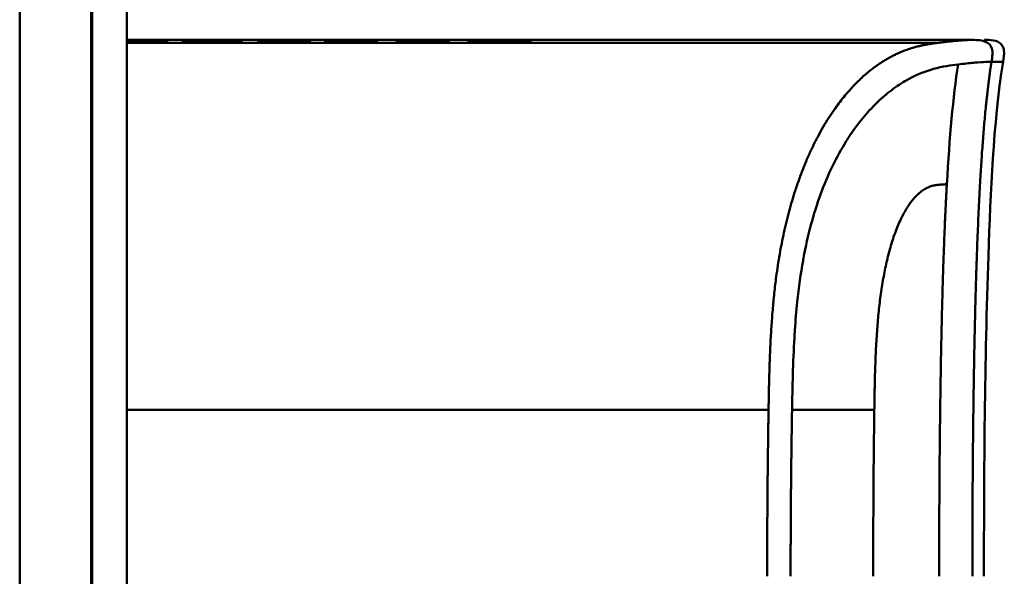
# Model space of a CAD drawing. Header units: millimetres. Extents: x 20 to 833, y 20 to 574.
# Tile 16 of 21: x 421 to 448, y 420 to 435. Entities that reach past the tile are written whole.
import ezdxf

# ---------------------------------------------------------------- set-up
doc = ezdxf.new("R2010")
doc.units = ezdxf.units.MM
doc.header["$LTSCALE"] = 2
doc.layers.add('Sichtbare Kanten(DIN)', color=7, linetype='Continuous', lineweight=50)
doc.layers.add('Sichtbare tangentiale Kanten(DIN)', color=7, linetype='Continuous', lineweight=50)

msp = doc.modelspace()

# ---------------------------------------------------------------- linework, layer by layer
at = {"layer": 'Sichtbare Kanten(DIN)'}
for p, q in [((422.583, 302.628), (422.583, 494.059)), ((422.613, 302.628), (422.613, 494.059)), ((423.583, 494.059), (423.583, 302.628)), ((436.073, 434.856), (423.583, 434.856)), ((423.583, 434.852), (424.7, 434.852)), ((424.7, 434.85), (423.583, 434.85)), ((423.583, 434.843), (424.568, 434.843)), ((424.568, 434.84), (423.583, 434.84)), ((423.583, 434.828), (424.715, 434.828)), ((424.715, 434.823), (423.583, 434.823)), ((424.568, 434.843), (424.568, 434.84)), ((424.7, 434.852), (424.7, 434.85)), ((424.715, 434.828), (424.715, 434.823)), ((425.12, 434.852), (425.397, 434.852)), ((425.397, 434.826), (425.397, 434.839)), ((426.541, 434.852), (426.818, 434.852)), ((426.541, 434.839), (426.541, 434.852)), ((426.541, 434.839), (426.541, 434.826)), ((427.247, 434.846), (427.247, 434.848)), ((427.292, 434.825), (427.292, 434.831)), ((427.507, 434.842), (427.507, 434.847)), ((427.597, 434.841), (427.597, 434.845)), ((427.627, 434.845), (427.64, 434.845)), ((427.699, 434.85), (427.686, 434.85)), ((427.913, 434.828), (427.913, 434.822)), ((428.455, 434.825), (428.455, 434.834)), ((428.589, 434.827), (428.589, 434.839)), ((429.118, 434.846), (429.118, 434.848)), ((429.163, 434.825), (429.163, 434.831)), ((429.377, 434.842), (429.377, 434.847)), ((429.467, 434.841), (429.467, 434.845)), ((429.498, 434.845), (429.51, 434.845)), ((429.569, 434.85), (429.556, 434.85)), ((429.784, 434.828), (429.784, 434.822)), ((430.326, 434.825), (430.326, 434.834)), ((430.46, 434.827), (430.46, 434.839)), ((431.115, 434.852), (432.588, 434.852)), ((431.115, 434.823), (431.115, 434.852)), ((432.602, 434.823), (431.115, 434.823)), ((431.392, 434.843), (431.392, 434.85)), ((432.588, 434.85), (431.392, 434.85)), ((431.392, 434.843), (432.455, 434.843)), ((431.392, 434.84), (431.392, 434.843)), ((432.455, 434.84), (431.392, 434.84)), ((431.392, 434.828), (431.392, 434.84)), ((431.392, 434.828), (432.602, 434.828)), ((431.392, 434.823), (431.392, 434.828)), ((432.455, 434.843), (432.455, 434.84)), ((432.588, 434.852), (432.588, 434.85)), ((432.602, 434.828), (432.602, 434.823)), ((433.121, 434.852), (434.086, 434.852)), ((433.121, 434.823), (433.121, 434.852)), ((433.401, 434.823), (433.121, 434.823)), ((433.401, 434.85), (433.401, 434.842)), ((433.401, 434.838), (433.401, 434.842)), ((433.401, 434.838), (433.401, 434.823)), ((434.026, 434.838), (433.401, 434.838)), ((434.086, 434.85), (434.086, 434.852)), ((434.319, 434.839), (434.319, 434.831)), ((434.493, 434.846), (434.493, 434.84)), ((434.9, 434.823), (434.581, 434.823)), ((436.073, 434.856), (447.245, 434.856)), ((447.252, 434.856), (447.252, 434.856))]:
    msp.add_line(p, q, dxfattribs=at)
for centre, major_axis, ratio, start_param, end_param in [((429.215, 434.853), (-1.913, -0.007), 0.005437, 0.288422, 0.471412), ((427.824, 434.847), (0.322, 0), 0.009078, 3.928315, 4.05556), ((431.086, 434.853), (-1.913, -0.007), 0.005437, 0.288422, 0.471412), ((429.694, 434.847), (0.322, 0), 0.009078, 3.928315, 4.05556)]:
    msp.add_ellipse(centre, major_axis=major_axis, ratio=ratio, start_param=start_param, end_param=end_param, dxfattribs=at)
for points, knots in [([(426.818, 434.852), (426.818, 434.85), (426.818, 434.848), (426.818, 434.842), (426.827, 434.839), (426.799, 434.835), (426.773, 434.833), (426.689, 434.83), (426.641, 434.828), (426.514, 434.826), (426.438, 434.825), (426.233, 434.823), (426.104, 434.822), (425.846, 434.822), (425.73, 434.823), (425.539, 434.824), (425.459, 434.825), (425.325, 434.827), (425.273, 434.829), (425.183, 434.832), (425.153, 434.834), (425.131, 434.836), (425.127, 434.837), (425.121, 434.838), (425.12, 434.838), (425.12, 434.839), (425.12, 434.839), (425.12, 434.839), (425.12, 434.839), (425.12, 434.839), (425.12, 434.839), (425.12, 434.839), (425.12, 434.839), (425.12, 434.839), (425.12, 434.839), (425.12, 434.839), (425.12, 434.839), (425.12, 434.845), (425.12, 434.849), (425.12, 434.852)], [-0.4426637, -0.4426637, -0.4426637, -0.4426637, -0.3977441, -0.3977441, -0.3577479, -0.3577479, -0.3298806, -0.3298806, -0.3087075, -0.3087075, -0.2861892, -0.2861892, -0.2550574, -0.2550574, -0.2236841, -0.2236841, -0.1974207, -0.1974207, -0.1730065, -0.1730065, -0.1425995, -0.1425995, -0.1322596, -0.1322596, -0.1209674, -0.1209674, -0.1209273, -0.1209273, -0.1209176, -0.1209176, -0.1209097, -0.1209097, -0.1209033, -0.1209033, -0.1208994, -0.1208994, -0.1208978, -0.1208978, 0, 0, 0, 0]), ([(425.397, 434.852), (425.397, 434.85), (425.397, 434.846), (425.397, 434.84), (425.389, 434.838), (425.423, 434.835), (425.444, 434.833), (425.507, 434.831), (425.544, 434.831), (425.635, 434.829), (425.686, 434.829), (425.838, 434.828), (425.908, 434.828), (426.04, 434.828), (426.119, 434.828), (426.277, 434.829), (426.327, 434.829), (426.413, 434.831), (426.446, 434.832), (426.496, 434.834), (426.513, 434.835), (426.536, 434.837), (426.541, 434.838), (426.541, 434.839)], [-0.3304102, -0.3304102, -0.3304102, -0.3304102, -0.2321393, -0.2321393, -0.1928412, -0.1928412, -0.1710833, -0.1710833, -0.1532242, -0.1532242, -0.1361591, -0.1361591, -0.1059774, -0.1059774, -0.0735526, -0.0735526, -0.055473, -0.055473, -0.0381309, -0.0381309, -0.0205992, -0.0205992, 0, 0, 0, 0]), ([(428.589, 434.839), (428.611, 434.839), (428.631, 434.839), (428.664, 434.838), (428.677, 434.838), (428.713, 434.836), (428.722, 434.835), (428.73, 434.833), (428.724, 434.832), (428.683, 434.83), (428.65, 434.829), (428.533, 434.826), (428.446, 434.825), (428.302, 434.823), (428.195, 434.823), (427.932, 434.822), (427.77, 434.823), (427.525, 434.824), (427.386, 434.824), (427.229, 434.826)], [-0.2081225, -0.2081225, -0.2081225, -0.2081225, -0.2044311, -0.2044311, -0.2008288, -0.2008288, -0.1926359, -0.1926359, -0.1811763, -0.1811763, -0.1699033, -0.1699033, -0.1512512, -0.1512512, -0.1099933, -0.1099933, -0.0532346, -0.0532346, 0, 0, 0, 0]), ([(427.382, 434.843), (427.354, 434.843), (427.33, 434.844), (427.309, 434.844), (427.29, 434.844), (427.276, 434.845), (427.265, 434.845), (427.254, 434.846), (427.248, 434.846), (427.245, 434.846), (427.244, 434.847), (427.243, 434.847), (427.243, 434.847), (427.243, 434.847), (427.244, 434.847), (427.247, 434.848)], [-0.07852608, -0.07852608, -0.07852608, -0.07852608, -0.05697916, -0.05697916, -0.05697916, -0.03702873, -0.03702873, -0.03702873, -0.01574518, -0.01574518, -0.01574518, -0.00802459, -0.00802459, -0.00802459, 0, 0, 0, 0]), ([(427.247, 434.848), (427.254, 434.848), (427.274, 434.849), (427.348, 434.85), (427.394, 434.851), (427.497, 434.851), (427.573, 434.852), (427.721, 434.852), (427.81, 434.852), (427.995, 434.852), (428.088, 434.852), (428.18, 434.852)], [-0.09334119, -0.09334119, -0.09334119, -0.09334119, -0.08431676, -0.08431676, -0.07460028, -0.07460028, -0.05554954, -0.05554954, -0.02777677, -0.02777677, 0, 0, 0, 0]), ([(427.686, 434.85), (427.658, 434.85), (427.631, 434.85), (427.608, 434.849), (427.585, 434.849), (427.565, 434.849), (427.55, 434.849), (427.542, 434.849), (427.534, 434.848), (427.527, 434.848), (427.52, 434.848), (427.515, 434.848), (427.511, 434.848), (427.505, 434.847), (427.505, 434.847), (427.512, 434.847), (427.518, 434.846), (427.528, 434.846), (427.542, 434.846), (427.556, 434.845), (427.574, 434.845), (427.597, 434.845)], [-0.07300475, -0.07300475, -0.07300475, -0.07300475, -0.05739501, -0.05739501, -0.05739501, -0.04220063, -0.04220063, -0.04220063, -0.03500358, -0.03500358, -0.03500358, -0.02879327, -0.02879327, -0.02879327, -0.01791971, -0.01791971, -0.01791971, -0.00896268, -0.00896268, -0.00896268, 0, 0, 0, 0]), ([(427.916, 434.84), (427.829, 434.84), (427.769, 434.84), (427.701, 434.84), (427.633, 434.841), (427.569, 434.841), (427.511, 434.842)], [0, 0, 0, 0, 0.02152227, 0.02152227, 0.02152227, 0.04305822, 0.04305822, 0.04305822, 0.04305822]), ([(427.64, 434.845), (427.771, 434.844), (427.969, 434.843), (428.218, 434.842), (428.303, 434.842), (428.456, 434.841), (428.53, 434.84), (428.589, 434.839)], [-0.1025682, -0.1025682, -0.1025682, -0.1025682, -0.0510652, -0.0510652, -0.0251145, -0.0251145, 0, 0, 0, 0]), ([(428.603, 434.849), (428.487, 434.849), (428.378, 434.85), (428.262, 434.85), (428.228, 434.85), (428.193, 434.85), (428.157, 434.85), (428.081, 434.85), (428.004, 434.85), (427.928, 434.85), (427.873, 434.85), (427.811, 434.85), (427.753, 434.85), (427.734, 434.85), (427.716, 434.85), (427.699, 434.85)], [-0.09796649, -0.09796649, -0.09796649, -0.09796649, -0.05888914, -0.05888914, -0.05888914, -0.04732505, -0.04732505, -0.04732505, -0.02297471, -0.02297471, -0.02297471, -0.00561142, -0.00561142, -0.00561142, 0, 0, 0, 0]), ([(427.913, 434.828), (427.976, 434.828), (428.04, 434.828), (428.102, 434.828), (428.176, 434.828), (428.226, 434.828), (428.259, 434.829), (428.307, 434.829), (428.346, 434.83), (428.379, 434.83), (428.402, 434.831), (428.421, 434.831), (428.434, 434.832), (428.447, 434.832), (428.454, 434.833), (428.455, 434.834)], [-0.05551658, -0.05551658, -0.05551658, -0.05551658, -0.04682037, -0.04682037, -0.04682037, -0.03648838, -0.03648838, -0.03648838, -0.02160701, -0.02160701, -0.02160701, -0.01110414, -0.01110414, -0.01110414, 0, 0, 0, 0]), ([(428.056, 434.839), (428.033, 434.839), (428.009, 434.839), (427.986, 434.839), (427.984, 434.839), (427.972, 434.839), (427.961, 434.839), (427.947, 434.84), (427.927, 434.84), (427.916, 434.84)], [-0.04240319, -0.04240319, -0.04240319, -0.04240319, -0.00638212, -0.00638212, -0.00638212, -0.00370989, -0.00370989, -0.00370989, 0, 0, 0, 0]), ([(428.212, 434.852), (428.273, 434.852), (428.331, 434.852), (428.389, 434.852), (428.446, 434.852), (428.503, 434.852), (428.558, 434.851), (428.595, 434.851), (428.624, 434.851), (428.663, 434.851), (428.667, 434.851), (428.672, 434.851), (428.677, 434.851)], [0, 0, 0, 0, 0.01792038, 0.01792038, 0.01792038, 0.03569467, 0.03569467, 0.03569467, 0.04756393, 0.04756393, 0.04756393, 0.04890577, 0.04890577, 0.04890577, 0.04890577]), ([(428.455, 434.834), (428.455, 434.834), (428.451, 434.835), (428.437, 434.836), (428.431, 434.836), (428.422, 434.836), (428.411, 434.836), (428.399, 434.837), (428.384, 434.837), (428.368, 434.837)], [-0.0224033, -0.0224033, -0.0224033, -0.0224033, -0.0115612, -0.0115612, -0.0115612, -0.00616678, -0.00616678, -0.00616678, 0, 0, 0, 0]), ([(430.46, 434.839), (430.482, 434.839), (430.501, 434.839), (430.534, 434.838), (430.548, 434.838), (430.584, 434.836), (430.593, 434.835), (430.6, 434.833), (430.594, 434.832), (430.553, 434.83), (430.52, 434.829), (430.404, 434.826), (430.316, 434.825), (430.173, 434.823), (430.065, 434.823), (429.803, 434.822), (429.641, 434.823), (429.396, 434.824), (429.256, 434.824), (429.1, 434.826)], [-0.2080358, -0.2080358, -0.2080358, -0.2080358, -0.2043469, -0.2043469, -0.2007472, -0.2007472, -0.1925605, -0.1925605, -0.1811107, -0.1811107, -0.1698475, -0.1698475, -0.1512109, -0.1512109, -0.109978, -0.109978, -0.0532424, -0.0532424, 0, 0, 0, 0]), ([(429.252, 434.843), (429.225, 434.843), (429.2, 434.844), (429.18, 434.844), (429.161, 434.844), (429.146, 434.845), (429.136, 434.845), (429.125, 434.846), (429.118, 434.846), (429.116, 434.846), (429.115, 434.847), (429.114, 434.847), (429.114, 434.847), (429.114, 434.847), (429.115, 434.847), (429.118, 434.848)], [-0.07852608, -0.07852608, -0.07852608, -0.07852608, -0.05697916, -0.05697916, -0.05697916, -0.03702873, -0.03702873, -0.03702873, -0.01574518, -0.01574518, -0.01574518, -0.00802459, -0.00802459, -0.00802459, 0, 0, 0, 0]), ([(429.118, 434.848), (429.125, 434.848), (429.145, 434.849), (429.218, 434.85), (429.264, 434.851), (429.368, 434.851), (429.444, 434.852), (429.591, 434.852), (429.681, 434.852), (429.866, 434.852), (429.958, 434.852), (430.05, 434.852)], [-0.09334119, -0.09334119, -0.09334119, -0.09334119, -0.08431676, -0.08431676, -0.07460028, -0.07460028, -0.05554954, -0.05554954, -0.02777677, -0.02777677, 0, 0, 0, 0]), ([(429.556, 434.85), (429.528, 434.85), (429.502, 434.85), (429.478, 434.849), (429.455, 434.849), (429.436, 434.849), (429.42, 434.849), (429.413, 434.849), (429.405, 434.848), (429.397, 434.848), (429.391, 434.848), (429.385, 434.848), (429.382, 434.848), (429.375, 434.847), (429.376, 434.847), (429.383, 434.847), (429.388, 434.846), (429.398, 434.846), (429.412, 434.846), (429.427, 434.845), (429.445, 434.845), (429.467, 434.845)], [-0.07300475, -0.07300475, -0.07300475, -0.07300475, -0.05739501, -0.05739501, -0.05739501, -0.04220063, -0.04220063, -0.04220063, -0.03500358, -0.03500358, -0.03500358, -0.02879327, -0.02879327, -0.02879327, -0.01791971, -0.01791971, -0.01791971, -0.00896268, -0.00896268, -0.00896268, 0, 0, 0, 0]), ([(429.786, 434.84), (429.7, 434.84), (429.639, 434.84), (429.571, 434.84), (429.503, 434.841), (429.44, 434.841), (429.382, 434.842)], [0, 0, 0, 0, 0.02152227, 0.02152227, 0.02152227, 0.04305822, 0.04305822, 0.04305822, 0.04305822]), ([(429.51, 434.845), (429.641, 434.844), (429.84, 434.843), (430.088, 434.842), (430.173, 434.842), (430.326, 434.841), (430.401, 434.84), (430.46, 434.839)], [-0.1025682, -0.1025682, -0.1025682, -0.1025682, -0.0510652, -0.0510652, -0.0251145, -0.0251145, 0, 0, 0, 0]), ([(430.474, 434.849), (430.358, 434.849), (430.249, 434.85), (430.132, 434.85), (430.098, 434.85), (430.063, 434.85), (430.027, 434.85), (429.951, 434.85), (429.875, 434.85), (429.798, 434.85), (429.743, 434.85), (429.681, 434.85), (429.623, 434.85), (429.605, 434.85), (429.586, 434.85), (429.569, 434.85)], [-0.09796649, -0.09796649, -0.09796649, -0.09796649, -0.05888914, -0.05888914, -0.05888914, -0.04732505, -0.04732505, -0.04732505, -0.02297471, -0.02297471, -0.02297471, -0.00561142, -0.00561142, -0.00561142, 0, 0, 0, 0]), ([(429.784, 434.828), (429.847, 434.828), (429.91, 434.828), (429.972, 434.828), (430.046, 434.828), (430.097, 434.828), (430.13, 434.829), (430.178, 434.829), (430.216, 434.83), (430.249, 434.83), (430.273, 434.831), (430.291, 434.831), (430.304, 434.832), (430.318, 434.832), (430.325, 434.833), (430.326, 434.834)], [-0.05551658, -0.05551658, -0.05551658, -0.05551658, -0.04682037, -0.04682037, -0.04682037, -0.03648838, -0.03648838, -0.03648838, -0.02160701, -0.02160701, -0.02160701, -0.01110414, -0.01110414, -0.01110414, 0, 0, 0, 0]), ([(429.927, 434.839), (429.903, 434.839), (429.88, 434.839), (429.856, 434.839), (429.854, 434.839), (429.843, 434.839), (429.832, 434.839), (429.817, 434.84), (429.798, 434.84), (429.786, 434.84)], [-0.04240319, -0.04240319, -0.04240319, -0.04240319, -0.00638212, -0.00638212, -0.00638212, -0.00370989, -0.00370989, -0.00370989, 0, 0, 0, 0]), ([(430.082, 434.852), (430.143, 434.852), (430.202, 434.852), (430.259, 434.852), (430.317, 434.852), (430.373, 434.852), (430.428, 434.851), (430.465, 434.851), (430.494, 434.851), (430.533, 434.851), (430.538, 434.851), (430.542, 434.851), (430.547, 434.851)], [0, 0, 0, 0, 0.01792038, 0.01792038, 0.01792038, 0.03569467, 0.03569467, 0.03569467, 0.04756393, 0.04756393, 0.04756393, 0.04890577, 0.04890577, 0.04890577, 0.04890577]), ([(430.326, 434.834), (430.326, 434.834), (430.321, 434.835), (430.308, 434.836), (430.301, 434.836), (430.292, 434.836), (430.281, 434.836), (430.269, 434.837), (430.254, 434.837), (430.239, 434.837)], [-0.0224033, -0.0224033, -0.0224033, -0.0224033, -0.0115612, -0.0115612, -0.0115612, -0.00616678, -0.00616678, -0.00616678, 0, 0, 0, 0]), ([(434.581, 434.823), (434.489, 434.826), (434.396, 434.829), (434.211, 434.834), (434.118, 434.836), (434.026, 434.838)], [0.000001, 0.000001, 0.000001, 0.000001, 0.0502922, 0.0502922, 0.1005834, 0.1005834, 0.1005834, 0.1005834]), ([(434.086, 434.852), (434.161, 434.852), (434.237, 434.852), (434.309, 434.852), (434.383, 434.852), (434.453, 434.851), (434.515, 434.851), (434.57, 434.851), (434.616, 434.85), (434.653, 434.85), (434.696, 434.849), (434.723, 434.849), (434.737, 434.848), (434.746, 434.847), (434.75, 434.847), (434.75, 434.846), (434.75, 434.846), (434.747, 434.845), (434.72, 434.844), (434.698, 434.843), (434.663, 434.842), (434.615, 434.841), (434.578, 434.841), (434.535, 434.84), (434.486, 434.84), (434.434, 434.839), (434.378, 434.839), (434.319, 434.839)], [-0.2934318, -0.2934318, -0.2934318, -0.2934318, -0.2477742, -0.2477742, -0.2477742, -0.2014719, -0.2014719, -0.2014719, -0.1608248, -0.1608248, -0.1608248, -0.1140242, -0.1140242, -0.1140242, -0.0855551, -0.0855551, -0.0855551, -0.0582705, -0.0582705, -0.0582705, -0.0358098, -0.0358098, -0.0358098, -0.0185256, -0.0185256, -0.0185256, 0, 0, 0, 0]), ([(434.319, 434.839), (434.416, 434.837), (434.513, 434.834), (434.706, 434.829), (434.803, 434.826), (434.9, 434.823)], [0.000001, 0.000001, 0.000001, 0.000001, 0.0526333, 0.0526333, 0.1052656, 0.1052656, 0.1052656, 0.1052656]), ([(447.252, 434.856), (447.253, 434.856), (447.255, 434.856), (447.257, 434.856), (447.259, 434.856), (447.262, 434.856), (447.264, 434.856), (447.268, 434.856), (447.27, 434.856), (447.277, 434.856), (447.28, 434.856), (447.285, 434.856), (447.286, 434.856), (447.287, 434.856), (447.287, 434.856), (447.287, 434.856)], [0, 0, 0, 0, 0.000404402, 0.000404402, 0.000854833, 0.000854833, 0.001462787, 0.001462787, 0.002449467, 0.002449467, 0.004271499, 0.004271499, 0.005378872, 0.005378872, 0.005675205, 0.005675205, 0.005675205, 0.005675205]), ([(447.579, 434.856), (447.579, 434.856), (447.579, 434.856), (447.579, 434.856), (447.579, 434.856), (447.58, 434.856), (447.58, 434.856), (447.581, 434.856), (447.581, 434.856), (447.587, 434.856), (447.592, 434.856), (447.608, 434.856), (447.619, 434.856), (447.714, 434.856), (447.801, 434.853), (447.924, 434.819), (447.965, 434.802), (448.017, 434.765), (448.033, 434.751), (448.06, 434.719), (448.072, 434.701), (448.102, 434.645), (448.113, 434.603), (448.131, 434.456), (448.112, 434.349), (448.096, 434.245)], [0, 0, 0, 0, 0.0000123, 0.0000123, 0.0000369, 0.0000369, 0.000086, 0.000086, 0.0002826, 0.0002826, 0.0018553, 0.0018553, 0.0050007, 0.0050007, 0.0305233, 0.0305233, 0.0433398, 0.0433398, 0.0496748, 0.0496748, 0.0560083, 0.0560083, 0.068764, 0.068764, 0.1003253, 0.1003253, 0.1003253, 0.1003253]), ([(448.095, 434.245), (447.816, 432.453), (447.75, 430.632), (447.581, 425.833), (447.561, 422.844), (447.561, 419.856)], [0, 0, 0, 0, 0.544198, 0.544198, 1.440627, 1.440627, 1.440627, 1.440627])]:
    msp.add_open_spline(points, degree=3, knots=knots, dxfattribs=at)
for points in [[(427.229, 434.826), (427.25, 434.828), (427.271, 434.83), (427.292, 434.831)], [(428.18, 434.852), (428.191, 434.852), (428.201, 434.852), (428.212, 434.852)], [(428.677, 434.851), (428.652, 434.85), (428.628, 434.85), (428.603, 434.849)], [(429.1, 434.826), (429.121, 434.828), (429.142, 434.83), (429.163, 434.831)], [(430.05, 434.852), (430.061, 434.852), (430.072, 434.852), (430.082, 434.852)], [(430.547, 434.851), (430.523, 434.85), (430.498, 434.85), (430.474, 434.849)]]:
    msp.add_open_spline(points, degree=3, dxfattribs=at)
for points, weights, knots in [([(427.292, 434.831), (427.373, 434.83), (427.448, 434.83), (427.522, 434.829), (427.562, 434.829), (427.602, 434.829), (427.642, 434.829), (427.683, 434.828), (427.724, 434.828), (427.766, 434.828), (427.803, 434.828), (427.84, 434.828), (427.876, 434.828), (427.889, 434.828), (427.901, 434.828), (427.913, 434.828)], [1, 1.00798600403, 1.00798600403, 1, 1.00194948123, 1.00194948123, 1, 1.00189100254, 1.00189100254, 1, 1, 1, 1, 1.0014735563, 1.0014735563, 1], [0, 0, 0, 0, 0.0243173, 0.0243173, 0.0243173, 0.03734117, 0.03734117, 0.03734117, 0.05061626, 0.05061626, 0.05061626, 0.06177294, 0.06177294, 0.06177294, 0.06549183, 0.06549183, 0.06549183, 0.06549183]), ([(428.368, 434.837), (428.331, 434.838), (428.282, 434.838), (428.219, 434.838), (428.194, 434.838), (428.166, 434.839), (428.135, 434.839), (428.111, 434.839), (428.085, 434.839), (428.056, 434.839)], [1, 1.00046344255, 1.00046344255, 1, 1.00160035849, 1.00160035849, 1, 1.00711602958, 1.00711602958, 1], [0, 0, 0, 0, 0.01715902, 0.01715902, 0.01715902, 0.0260799, 0.0260799, 0.0260799, 0.03435839, 0.03435839, 0.03435839, 0.03435839]), ([(429.163, 434.831), (429.243, 434.83), (429.319, 434.83), (429.392, 434.829), (429.433, 434.829), (429.473, 434.829), (429.513, 434.829), (429.554, 434.828), (429.595, 434.828), (429.636, 434.828), (429.673, 434.828), (429.71, 434.828), (429.747, 434.828), (429.76, 434.828), (429.772, 434.828), (429.784, 434.828)], [1, 1.00798600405, 1.00798600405, 1, 1.00194948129, 1.00194948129, 1, 1.00189100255, 1.00189100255, 1, 1, 1, 1, 1.00147355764, 1.00147355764, 1], [0, 0, 0, 0, 0.0243173, 0.0243173, 0.0243173, 0.03734117, 0.03734117, 0.03734117, 0.05061626, 0.05061626, 0.05061626, 0.06177294, 0.06177294, 0.06177294, 0.06549183, 0.06549183, 0.06549183, 0.06549183]), ([(430.239, 434.837), (430.202, 434.838), (430.152, 434.838), (430.09, 434.838), (430.064, 434.838), (430.036, 434.839), (430.006, 434.839), (429.981, 434.839), (429.955, 434.839), (429.927, 434.839)], [1, 1.00046344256, 1.00046344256, 1, 1.00160250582, 1.00160250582, 1, 1.00711176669, 1.00711176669, 1], [0, 0, 0, 0, 0.01715902, 0.01715902, 0.01715902, 0.02608415, 0.02608415, 0.02608415, 0.0343584, 0.0343584, 0.0343584, 0.0343584]), ([(434.493, 434.846), (434.493, 434.847), (434.483, 434.847), (434.462, 434.848), (434.451, 434.848), (434.437, 434.848), (434.42, 434.849), (434.403, 434.849), (434.383, 434.849), (434.361, 434.849), (434.302, 434.85), (434.226, 434.85), (434.135, 434.85), (434.109, 434.85), (434.082, 434.85), (434.054, 434.85), (433.836, 434.85), (433.619, 434.85), (433.401, 434.85)], [1, 0.995345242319, 0.995345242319, 1, 0.998494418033, 0.998494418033, 1, 0.998461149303, 0.998461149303, 1, 0.989918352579, 0.989918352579, 1, 0.999273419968, 0.999273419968, 1, 1, 1, 1], [0, 0, 0, 0, 0.0167499, 0.0167499, 0.0167499, 0.0259527, 0.0259527, 0.0259527, 0.0351684, 0.0351684, 0.0351684, 0.0591417, 0.0591417, 0.0591417, 0.0658829, 0.0658829, 0.0658829, 0.1311322, 0.1311322, 0.1311322, 0.1311322]), ([(433.401, 434.842), (433.619, 434.842), (433.836, 434.842), (434.054, 434.842), (434.082, 434.842), (434.109, 434.842), (434.134, 434.842), (434.162, 434.842), (434.189, 434.842), (434.214, 434.842), (434.242, 434.842), (434.267, 434.842), (434.291, 434.842), (434.317, 434.843), (434.341, 434.843), (434.362, 434.843), (434.385, 434.843), (434.405, 434.843), (434.422, 434.844), (434.439, 434.844), (434.453, 434.844), (434.464, 434.844), (434.484, 434.845), (434.493, 434.846), (434.493, 434.846)], [1, 1, 1, 1, 0.998958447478, 0.998958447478, 1, 0.999256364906, 0.999256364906, 1, 0.999414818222, 0.999414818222, 1, 0.999523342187, 0.999523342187, 1, 0.999602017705, 0.999602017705, 1, 0.999711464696, 0.999711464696, 1, 0.999376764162, 0.999376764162, 1], [0, 0, 0, 0, 0.0652493, 0.0652493, 0.0652493, 0.0738942, 0.0738942, 0.0738942, 0.0824226, 0.0824226, 0.0824226, 0.0910658, 0.0910658, 0.0910658, 0.0998564, 0.0998564, 0.0998564, 0.1088085, 0.1088085, 0.1088085, 0.1171951, 0.1171951, 0.1171951, 0.1309561, 0.1309561, 0.1309561, 0.1309561])]:
    msp.add_rational_spline(points, weights, degree=3, knots=knots, dxfattribs=at)
at = {"layer": 'Sichtbare tangentiale Kanten(DIN)'}
for p, q in [((420.583, 303.628), (420.583, 493.059)), ((423.583, 434.778), (446.3, 434.778)), ((427.627, 434.841), (427.627, 434.845)), ((427.64, 434.841), (427.64, 434.845)), ((428.18, 434.85), (428.18, 434.852)), ((428.212, 434.85), (428.212, 434.852)), ((429.498, 434.841), (429.498, 434.845)), ((429.51, 434.841), (429.51, 434.845)), ((430.05, 434.85), (430.05, 434.852)), ((430.082, 434.85), (430.082, 434.852)), ((447.773, 434.246), (447.772, 434.246)), ((423.583, 424.514), (441.535, 424.514)), ((442.192, 424.514), (444.494, 424.514)), ((444.494, 424.514), (444.494, 424.522))]:
    msp.add_line(p, q, dxfattribs=at)
msp.add_ellipse((444.77, 419.296), major_axis=(-0.016, 10.727), ratio=0.028644, start_param=1.062815, end_param=1.518592, dxfattribs=at)
for points, degree, knots in [([(446.3, 434.778), (446.3, 434.778), (446.186, 434.764), (445.941, 434.732), (445.539, 434.655), (444.934, 434.441), (444.046, 433.822), (443.127, 432.71), (442.308, 431.03), (441.773, 428.926), (441.605, 427.151), (441.559, 425.829), (441.542, 424.956), (441.535, 424.518), (441.535, 424.514)], 5, [0, 0, 0, 0, 0, 0, 0.000234, 0.217926, 0.435619, 0.653311, 0.871004, 1.088696, 1.306388, 1.524081, 1.741773, 1.743874, 1.743874, 1.743874, 1.743874, 1.743874, 1.743874]), ([(447.252, 434.856), (447.229, 434.856), (447.202, 434.856), (447.148, 434.855), (447.119, 434.854), (447.057, 434.851), (447.025, 434.849), (446.957, 434.845), (446.92, 434.842), (446.844, 434.837), (446.804, 434.833), (446.721, 434.826), (446.678, 434.821), (446.587, 434.812), (446.539, 434.807), (446.44, 434.796), (446.389, 434.789), (446.323, 434.781), (446.312, 434.78), (446.3, 434.778)], 3, [0, 0, 0, 0, 0.0622178, 0.0622178, 0.1250937, 0.1250937, 0.1879696, 0.1879696, 0.2508455, 0.2508455, 0.3137214, 0.3137214, 0.3765973, 0.3765973, 0.4394731, 0.4394731, 0.502349, 0.502349, 0.5158954, 0.5158954, 0.5158954, 0.5158954]), ([(447.259, 434.856), (447.522, 434.856), (447.733, 434.806), (447.784, 434.619), (447.811, 434.518), (447.794, 434.388), (447.773, 434.246)], 3, [0, 0, 0, 0, 0.650419, 0.650419, 0.650419, 1, 1, 1, 1]), ([(446.837, 434.17), (446.637, 434.145), (446.407, 434.115), (446.152, 434.044), (445.94, 433.985), (445.71, 433.899), (445.465, 433.767), (445.444, 433.755), (445.423, 433.744), (445.401, 433.732), (445.264, 433.654), (445.121, 433.561), (444.98, 433.455), (444.839, 433.349), (444.698, 433.229), (444.554, 433.088), (444.427, 432.965), (444.298, 432.825), (444.172, 432.672), (444.045, 432.518), (443.923, 432.353), (443.803, 432.172), (443.772, 432.125), (443.74, 432.076), (443.709, 432.026), (443.574, 431.811), (443.445, 431.576), (443.324, 431.326), (443.203, 431.076), (443.09, 430.809), (442.988, 430.53), (442.89, 430.261), (442.801, 429.98), (442.722, 429.686), (442.643, 429.391), (442.573, 429.082), (442.511, 428.749), (442.507, 428.725), (442.502, 428.702), (442.499, 428.68), (442.435, 428.326), (442.381, 427.942), (442.338, 427.529), (442.31, 427.264), (442.289, 427.011), (442.271, 426.743), (442.269, 426.707), (442.266, 426.674), (442.264, 426.642), (442.244, 426.314), (442.229, 425.977), (442.218, 425.625), (442.207, 425.273), (442.201, 425.01), (442.192, 424.514)], 3, [0, 0, 0, 0, 0.230762, 0.230762, 0.230762, 0.423227, 0.423227, 0.423227, 0.439515, 0.439515, 0.439515, 0.543734, 0.543734, 0.543734, 0.647952, 0.647952, 0.647952, 0.739173, 0.739173, 0.739173, 0.830393, 0.830393, 0.830393, 0.854195, 0.854195, 0.854195, 0.956483, 0.956483, 0.956483, 1.058772, 1.058772, 1.058772, 1.157514, 1.157514, 1.157514, 1.256255, 1.256255, 1.256255, 1.263482, 1.263482, 1.263482, 1.383867, 1.383867, 1.383867, 1.461303, 1.461303, 1.461303, 1.471606, 1.471606, 1.471606, 1.578168, 1.578168, 1.578168, 1.684731, 1.684731, 1.684731, 1.684731]), ([(447.772, 434.246), (447.77, 434.246), (447.768, 434.246), (447.766, 434.246), (447.739, 434.246), (447.709, 434.245), (447.678, 434.244), (447.6, 434.242), (447.503, 434.237), (447.391, 434.229), (447.382, 434.228), (447.372, 434.227), (447.362, 434.226), (447.332, 434.224), (447.302, 434.221), (447.27, 434.218), (447.144, 434.207), (447.001, 434.19), (446.837, 434.17)], 3, [0, 0, 0, 0, 0.0053162, 0.0053162, 0.0053162, 0.0755048, 0.0755048, 0.0755048, 0.2568405, 0.2568405, 0.2568405, 0.2725259, 0.2725259, 0.2725259, 0.3194664, 0.3194664, 0.3194664, 0.5075707, 0.5075707, 0.5075707, 0.5075707]), ([(448.095, 434.245), (448.095, 434.246), (448.095, 434.246), (448.094, 434.246), (448.094, 434.246), (448.094, 434.246), (448.094, 434.246), (448.092, 434.246), (448.09, 434.246), (448.085, 434.245), (448.08, 434.245), (448.073, 434.245), (448.063, 434.245), (448.053, 434.245), (448.041, 434.245), (448.025, 434.245), (448.02, 434.245), (448.016, 434.245), (448.01, 434.245), (447.997, 434.245), (447.983, 434.245), (447.966, 434.245), (447.943, 434.245), (447.915, 434.245), (447.883, 434.245), (447.851, 434.245), (447.814, 434.246), (447.773, 434.246)], 3, [0.1680898, 0.1680898, 0.1680898, 0.1680898, 0.2201433, 0.2201433, 0.2201433, 0.2290985, 0.2290985, 0.2290985, 0.3299892, 0.3299892, 0.3299892, 0.4391613, 0.4391613, 0.4391613, 0.5480388, 0.5480388, 0.5480388, 0.5800984, 0.5800984, 0.5800984, 0.6576871, 0.6576871, 0.6576871, 0.7681813, 0.7681813, 0.7681813, 0.8792555, 0.8792555, 0.8792555, 0.8792555]), ([(444.494, 424.522), (444.501, 425.047), (444.524, 426.428), (444.629, 427.958), (445.007, 429.767), (445.636, 430.638), (446.076, 430.814), (446.334, 430.805), (446.523, 430.822)], 5, [0, 0, 0, 0, 0, 0, 0.2491944, 0.4991944, 0.7491944, 0.9991944, 0.9991944, 0.9991944, 0.9991944, 0.9991944, 0.9991944]), ([(441.535, 424.514), (441.535, 424.514), (441.533, 424.398), (441.529, 424.166), (441.524, 423.818), (441.518, 423.346), (441.511, 422.768), (441.505, 422.184), (441.501, 421.604), (441.498, 421.02), (441.496, 420.554), (441.496, 420.205), (441.496, 419.972), (441.496, 419.856)], 5, [0, 0, 0, 0, 0, 0, 0.00002, 0.0581515, 0.116283, 0.1744144, 0.2325459, 0.2906774, 0.3488089, 0.4069404, 0.465034, 0.465034, 0.465034, 0.465034, 0.465034, 0.465034])]:
    msp.add_open_spline(points, degree=degree, knots=knots, dxfattribs=at)
for points, degree in [([(446.523, 430.822), (446.597, 432.135), (446.697, 433.264), (446.837, 434.17)], 3), ([(447.237, 419.856), (447.237, 423.331), (447.274, 426.806), (447.349, 429.956), (447.493, 432.456), (447.772, 434.246)], 5), ([(446.523, 430.822), (446.422, 429.028), (446.361, 426.951), (446.326, 424.658), (446.308, 422.257), (446.308, 419.856)], 5)]:
    msp.add_open_spline(points, degree=degree, dxfattribs=at)
msp.add_rational_spline([(442.152, 419.856), (442.152, 419.953), (442.152, 420.049), (442.152, 420.146), (442.152, 420.242), (442.152, 420.339), (442.153, 420.435), (442.154, 421.208), (442.159, 421.981), (442.168, 422.753), (442.17, 422.939), (442.172, 423.132), (442.174, 423.333), (442.177, 423.537), (442.18, 423.73), (442.183, 423.914), (442.185, 424.098), (442.188, 424.29), (442.192, 424.493), (442.192, 424.5), (442.192, 424.507), (442.192, 424.514)], [1, 1, 1, 1, 1.00008958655, 1.00008958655, 1, 1, 1, 1, 1.00223380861, 1.00223380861, 1, 1.00382742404, 1.00382742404, 1, 1.00355055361, 1.00355055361, 1, 1, 1, 1], degree=3, knots=[0, 0, 0, 0, 0.0289474, 0.0289474, 0.0289474, 0.0578949, 0.0578949, 0.0578949, 0.2897354, 0.2897354, 0.2897354, 0.347694, 0.347694, 0.347694, 0.4058538, 0.4058538, 0.4058538, 0.4636922, 0.4636922, 0.4636922, 0.4658129, 0.4658129, 0.4658129, 0.4658129], dxfattribs=at)

doc.saveas('drawing.dxf')
